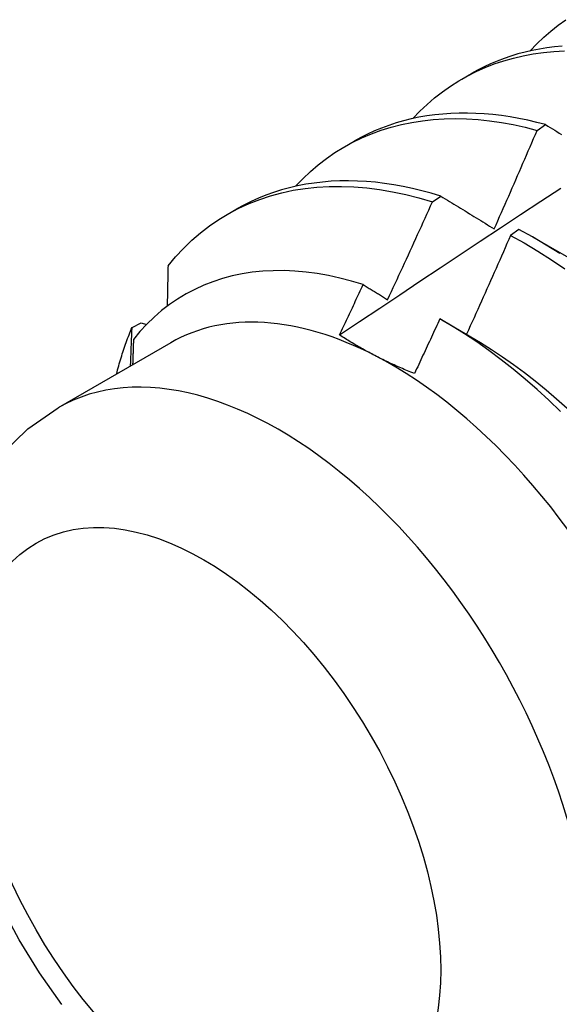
# Model space of a CAD drawing. Header units: inches. Extents: x 12 to 235, y 17 to 142.
# Tile 87 of 117: x 210.046 to 210.206, y 79.157 to 79.449. Entities that reach past the tile are written whole.
import ezdxf

# ---------------------------------------------------------------- set-up
doc = ezdxf.new("R2010")
doc.units = ezdxf.units.IN
doc.header["$MEASUREMENT"] = 0
doc.layers.add('Visible Edges(ANSI)', color=7, linetype='Continuous', lineweight=25)
doc.layers.add('Visible Tangent Edges(ANSI)', color=7, linetype='Continuous', lineweight=25)

msp = doc.modelspace()

# ---------------------------------------------------------------- linework, layer by layer
at = {"layer": 'Visible Edges(ANSI)'}
for p, q in [((210.1773, 79.43116), (210.18011, 79.43279)), ((210.1996, 79.41591), (210.20212, 79.41762)), ((210.1425, 79.41107), (210.14531, 79.41269)), ((210.16853, 79.39472), (210.17104, 79.39643)), ((210.1077, 79.39098), (210.11051, 79.3926)), ((210.19423, 79.38656), (210.19173, 79.38477)), ((210.19828, 79.3843), (210.21429, 79.37509)), ((210.07949, 79.35747), (210.08219, 79.35883)), ((210.08219, 79.35883), (210.08381, 79.35835)), ((210.17134, 79.35969), (210.1795, 79.355)), ((210.09095, 79.35289), (210.05754, 79.33361))]:
    msp.add_line(p, q, dxfattribs=at)
at = {"layer": 'Visible Edges(ANSI)', "flags": 128}
for points in [[(210.19755, 79.43952), (210.19952, 79.44158), (210.20157, 79.44354), (210.2037, 79.44539), (210.20589, 79.44713), (210.20816, 79.44877)], [(210.16275, 79.41942), (210.16482, 79.42158), (210.16697, 79.42363), (210.16921, 79.42555), (210.17152, 79.42736), (210.1739, 79.42905), (210.17637, 79.43061), (210.1789, 79.43205), (210.1815, 79.43337), (210.18418, 79.43456), (210.18691, 79.43563), (210.18971, 79.43657), (210.19258, 79.43737), (210.19549, 79.43806), (210.19847, 79.43861), (210.2015, 79.43903), (210.20458, 79.43932), (210.2077, 79.43948)], [(210.20699, 79.44091), (210.20474, 79.4407), (210.20252, 79.44042), (210.20032, 79.44007), (210.19816, 79.43965), (210.19602, 79.43916), (210.19391, 79.4386), (210.19184, 79.43797), (210.1898, 79.43728), (210.18779, 79.43651), (210.18581, 79.43568), (210.18388, 79.43478), (210.18197, 79.43382), (210.18011, 79.43279)], [(210.12795, 79.39933), (210.13012, 79.40159), (210.13237, 79.40372), (210.13472, 79.40571), (210.13714, 79.40758), (210.13966, 79.40932), (210.14225, 79.41093), (210.14492, 79.41239), (210.14766, 79.41373), (210.15048, 79.41492), (210.15337, 79.41598), (210.15633, 79.41689), (210.15935, 79.41767), (210.16244, 79.4183), (210.16558, 79.4188), (210.16878, 79.41915), (210.17204, 79.41936), (210.17534, 79.41942), (210.17869, 79.41934), (210.18209, 79.41913), (210.18552, 79.41876), (210.189, 79.41826), (210.1925, 79.41762), (210.19604, 79.41683), (210.1996, 79.41591)], [(210.20212, 79.41762), (210.19947, 79.41831), (210.19684, 79.41892), (210.19422, 79.41946), (210.19162, 79.41992), (210.18904, 79.4203), (210.18648, 79.4206), (210.18394, 79.42082), (210.18142, 79.42097), (210.17893, 79.42104), (210.17647, 79.42103), (210.17403, 79.42094), (210.17161, 79.42077), (210.16923, 79.42053), (210.16688, 79.4202), (210.16456, 79.4198), (210.16228, 79.41932), (210.16002, 79.41876), (210.15781, 79.41812), (210.15563, 79.41741), (210.15348, 79.41662), (210.15138, 79.41575), (210.14932, 79.41481), (210.14729, 79.41379), (210.14531, 79.41269)], [(210.18687, 79.38671), (210.18741, 79.38792), (210.18795, 79.38913), (210.18848, 79.39035), (210.18902, 79.39156), (210.18956, 79.39278), (210.1901, 79.39399), (210.19063, 79.39521), (210.19117, 79.39642), (210.1917, 79.39764), (210.19223, 79.39885), (210.19276, 79.40007), (210.1933, 79.40129), (210.19383, 79.4025), (210.19436, 79.40372), (210.19488, 79.40494), (210.19541, 79.40616), (210.19594, 79.40738), (210.19647, 79.40859), (210.19699, 79.40981), (210.19752, 79.41103), (210.19804, 79.41225), (210.19856, 79.41347), (210.19908, 79.41469), (210.1996, 79.41591)], [(210.20212, 79.41762), (210.20279, 79.41721), (210.20346, 79.41679), (210.20413, 79.41638), (210.20481, 79.41597), (210.20548, 79.41555), (210.20616, 79.41514), (210.20684, 79.41472)], [(210.09014, 79.37571), (210.09239, 79.37839), (210.09475, 79.38092), (210.09722, 79.3833), (210.0998, 79.38552), (210.10248, 79.38759), (210.10526, 79.38949), (210.10814, 79.39123), (210.11112, 79.39281), (210.11419, 79.39422), (210.11734, 79.39546), (210.12058, 79.39653), (210.1239, 79.39742), (210.1273, 79.39815), (210.13077, 79.3987), (210.1343, 79.39908), (210.13791, 79.39929), (210.14157, 79.39932), (210.14529, 79.39918), (210.14906, 79.39887), (210.15288, 79.39838), (210.15674, 79.39772), (210.16064, 79.39689), (210.16457, 79.39589), (210.16853, 79.39472)], [(210.17104, 79.39643), (210.16822, 79.39727), (210.16542, 79.39803), (210.16263, 79.3987), (210.15985, 79.39928), (210.1571, 79.39978), (210.15437, 79.40019), (210.15166, 79.40051), (210.14897, 79.40075), (210.14631, 79.40089), (210.14368, 79.40095), (210.14107, 79.40092), (210.1385, 79.40081), (210.13596, 79.4006), (210.13345, 79.40031), (210.13098, 79.39993), (210.12854, 79.39946), (210.12614, 79.39891), (210.12378, 79.39826), (210.12146, 79.39753), (210.11918, 79.39672), (210.11695, 79.39582), (210.11476, 79.39483), (210.11261, 79.39376), (210.11051, 79.3926)], [(210.14099, 79.35523), (210.14696, 79.35922), (210.15292, 79.3632), (210.15889, 79.36717), (210.16486, 79.37115), (210.17082, 79.37511), (210.17679, 79.37907), (210.18276, 79.38303), (210.18873, 79.38698), (210.1947, 79.39093), (210.20067, 79.39488), (210.20665, 79.39882)], [(210.17104, 79.39643), (210.17169, 79.39604), (210.17234, 79.39564), (210.173, 79.39524), (210.17365, 79.39483), (210.1743, 79.39443), (210.17495, 79.39403), (210.17561, 79.39363), (210.17627, 79.39323), (210.17692, 79.39282), (210.17758, 79.39242), (210.17824, 79.39201), (210.1789, 79.39161), (210.17956, 79.3912), (210.18022, 79.3908), (210.18088, 79.39039), (210.18154, 79.38998), (210.1822, 79.38958), (210.18287, 79.38917), (210.18353, 79.38876), (210.1842, 79.38835), (210.18486, 79.38794), (210.18553, 79.38753), (210.1862, 79.38712), (210.18687, 79.38671)], [(210.15528, 79.36569), (210.15584, 79.3669), (210.1564, 79.36811), (210.15696, 79.36931), (210.15752, 79.37052), (210.15808, 79.37172), (210.15864, 79.37293), (210.1592, 79.37414), (210.15975, 79.37535), (210.16031, 79.37656), (210.16086, 79.37776), (210.16142, 79.37897), (210.16197, 79.38018), (210.16252, 79.38139), (210.16307, 79.3826), (210.16362, 79.38381), (210.16417, 79.38502), (210.16472, 79.38623), (210.16527, 79.38744), (210.16581, 79.38865), (210.16636, 79.38987), (210.1669, 79.39108), (210.16745, 79.39229), (210.16799, 79.3935), (210.16853, 79.39472)], [(210.20633, 79.37936), (210.20231, 79.38191), (210.19827, 79.38431), (210.19423, 79.38656)], [(210.19173, 79.38477), (210.19119, 79.38354), (210.19066, 79.38232), (210.19012, 79.3811), (210.18959, 79.37987), (210.18905, 79.37865), (210.18851, 79.37743), (210.18797, 79.3762), (210.18743, 79.37498), (210.18689, 79.37376), (210.18635, 79.37254), (210.18581, 79.37131), (210.18527, 79.37009), (210.18472, 79.36887), (210.18418, 79.36765), (210.18363, 79.36643), (210.18309, 79.36521), (210.18254, 79.36399), (210.18199, 79.36277), (210.18144, 79.36155), (210.1809, 79.36033), (210.18035, 79.35911), (210.17979, 79.35789), (210.17924, 79.35668), (210.17869, 79.35546)], [(210.19173, 79.38477), (210.19577, 79.38251), (210.1998, 79.3801), (210.20382, 79.37754), (210.20783, 79.37483)], [(210.09014, 79.37571), (210.09013, 79.37521), (210.09012, 79.37471), (210.09011, 79.37422), (210.0901, 79.37372), (210.09009, 79.37322), (210.09008, 79.37272), (210.09007, 79.37222), (210.09006, 79.37173), (210.09005, 79.37123), (210.09004, 79.37073), (210.09003, 79.37023), (210.09002, 79.36973), (210.09001, 79.36923), (210.09, 79.36873), (210.08999, 79.36823), (210.08998, 79.36773), (210.08997, 79.36723), (210.08996, 79.36673), (210.08995, 79.36623), (210.08994, 79.36573), (210.08993, 79.36523), (210.08992, 79.36473), (210.08991, 79.36423), (210.0899, 79.36373)], [(210.14803, 79.37016), (210.14457, 79.3712), (210.14114, 79.37209), (210.13775, 79.37283), (210.13439, 79.37342), (210.13107, 79.37386), (210.12779, 79.37416), (210.12455, 79.3743), (210.12137, 79.37429), (210.11823, 79.37412), (210.11514, 79.37381), (210.11212, 79.37334), (210.10916, 79.37272), (210.10628, 79.37195), (210.10347, 79.37103), (210.10073, 79.36997), (210.09807, 79.36875), (210.09549, 79.36739), (210.09299, 79.36589), (210.09058, 79.36423), (210.08825, 79.36244), (210.08602, 79.3605), (210.08387, 79.35842), (210.08183, 79.35621), (210.07989, 79.35387)], [(210.14099, 79.35524), (210.14129, 79.35586), (210.14158, 79.35648), (210.14188, 79.3571), (210.14217, 79.35772), (210.14247, 79.35834), (210.14276, 79.35896), (210.14306, 79.35958), (210.14335, 79.36021), (210.14364, 79.36083), (210.14394, 79.36145), (210.14423, 79.36207), (210.14452, 79.36269), (210.14482, 79.36332), (210.14511, 79.36394), (210.1454, 79.36456), (210.14569, 79.36518), (210.14599, 79.3658), (210.14628, 79.36643), (210.14657, 79.36705), (210.14686, 79.36767), (210.14715, 79.3683), (210.14744, 79.36892), (210.14774, 79.36954), (210.14803, 79.37016)], [(210.14803, 79.37016), (210.14833, 79.36998), (210.14863, 79.36979), (210.14893, 79.36961), (210.14923, 79.36942), (210.14953, 79.36924), (210.14983, 79.36905), (210.15013, 79.36887), (210.15043, 79.36868), (210.15073, 79.3685), (210.15103, 79.36831), (210.15134, 79.36812), (210.15164, 79.36794), (210.15194, 79.36775), (210.15224, 79.36757), (210.15255, 79.36738), (210.15285, 79.36719), (210.15315, 79.36701), (210.15346, 79.36682), (210.15376, 79.36663), (210.15406, 79.36644), (210.15437, 79.36626), (210.15467, 79.36607), (210.15497, 79.36588), (210.15528, 79.36569)], [(210.07487, 79.34361), (210.07503, 79.34422), (210.07519, 79.34483), (210.07535, 79.34543), (210.07552, 79.34603), (210.07569, 79.34663), (210.07586, 79.34723), (210.07604, 79.34782), (210.07621, 79.34841), (210.0764, 79.349), (210.07658, 79.34958), (210.07677, 79.35016), (210.07696, 79.35074), (210.07715, 79.35132), (210.07735, 79.35189), (210.07755, 79.35246), (210.07775, 79.35303), (210.07796, 79.3536), (210.07817, 79.35416), (210.07838, 79.35472), (210.0786, 79.35528), (210.07881, 79.35583), (210.07904, 79.35638), (210.07926, 79.35693), (210.07949, 79.35747)], [(210.07903, 79.34601), (210.07905, 79.34649), (210.07907, 79.34697), (210.07909, 79.34745), (210.07911, 79.34793), (210.07913, 79.34841), (210.07915, 79.34889), (210.07917, 79.34937), (210.07919, 79.34984), (210.07921, 79.35032), (210.07923, 79.3508), (210.07925, 79.35128), (210.07926, 79.35176), (210.07928, 79.35223), (210.0793, 79.35271), (210.07932, 79.35319), (210.07934, 79.35366), (210.07936, 79.35414), (210.07938, 79.35462), (210.0794, 79.35509), (210.07941, 79.35557), (210.07943, 79.35605), (210.07945, 79.35652), (210.07947, 79.357), (210.07949, 79.35747)], [(210.17076, 79.36002), (210.17045, 79.35934), (210.17014, 79.35866), (210.16983, 79.35799), (210.16952, 79.35731), (210.16921, 79.35663), (210.16889, 79.35595), (210.16858, 79.35527), (210.16827, 79.3546), (210.16796, 79.35392), (210.16764, 79.35324), (210.16733, 79.35257), (210.16702, 79.35189), (210.1667, 79.35121), (210.16639, 79.35054), (210.16607, 79.34986), (210.16576, 79.34918), (210.16544, 79.34851), (210.16513, 79.34783), (210.16481, 79.34715), (210.1645, 79.34648), (210.16418, 79.3458), (210.16386, 79.34513), (210.16355, 79.34445), (210.16323, 79.34377)], [(210.20655, 79.33255), (210.20311, 79.33584), (210.19962, 79.33903), (210.19609, 79.3421), (210.19253, 79.34505), (210.18894, 79.34788), (210.18533, 79.35058), (210.18171, 79.35314), (210.17807, 79.35557), (210.17442, 79.35787), (210.17076, 79.36002)], [(210.1515, 79.34909), (210.15103, 79.34933), (210.15057, 79.34958), (210.15011, 79.34982), (210.14965, 79.35007), (210.14919, 79.35031), (210.14874, 79.35056), (210.14829, 79.35081), (210.14784, 79.35106), (210.1474, 79.35131), (210.14695, 79.35157), (210.14651, 79.35182), (210.14607, 79.35208), (210.14563, 79.35233), (210.1452, 79.35259), (210.14477, 79.35285), (210.14434, 79.35311), (210.14391, 79.35337), (210.14349, 79.35363), (210.14307, 79.3539), (210.14265, 79.35416), (210.14223, 79.35443), (210.14181, 79.3547), (210.1414, 79.35497), (210.14099, 79.35524)], [(210.1795, 79.35496), (210.1828, 79.35301), (210.18608, 79.35095), (210.18936, 79.34877), (210.19261, 79.34648), (210.19585, 79.34409), (210.19906, 79.34159), (210.20224, 79.33898), (210.2054, 79.33628), (210.20852, 79.33348)], [(210.07989, 79.35387), (210.07988, 79.35356), (210.07987, 79.35324), (210.07986, 79.35293), (210.07985, 79.35262), (210.07984, 79.35231), (210.07983, 79.352), (210.07982, 79.35168), (210.07981, 79.35137), (210.0798, 79.35106), (210.07979, 79.35075), (210.07978, 79.35044), (210.07977, 79.35012), (210.07976, 79.34981), (210.07975, 79.3495), (210.07974, 79.34919), (210.07973, 79.34887), (210.07972, 79.34856), (210.07971, 79.34825), (210.0797, 79.34794), (210.07969, 79.34762), (210.07968, 79.34731), (210.07967, 79.347), (210.07966, 79.34668), (210.07965, 79.34637)], [(210.16323, 79.34377), (210.16272, 79.34398), (210.1622, 79.34419), (210.16169, 79.34439), (210.16119, 79.3446), (210.16068, 79.34481), (210.16018, 79.34502), (210.15968, 79.34524), (210.15918, 79.34545), (210.15868, 79.34567), (210.15819, 79.34589), (210.1577, 79.34611), (210.15721, 79.34633), (210.15672, 79.34655), (210.15624, 79.34677), (210.15575, 79.347), (210.15527, 79.34722), (210.15479, 79.34745), (210.15432, 79.34768), (210.15384, 79.34791), (210.15337, 79.34815), (210.1529, 79.34838), (210.15243, 79.34861), (210.15197, 79.34885), (210.1515, 79.34909)], [(210.05864, 79.15654), (210.05206, 79.16597), (210.04601, 79.17579), (210.04053, 79.18594), (210.03565, 79.19636), (210.03142, 79.20696), (210.02786, 79.2177), (210.02502, 79.22851), (210.02293, 79.23933), (210.02165, 79.25012), (210.0212, 79.26083), (210.02166, 79.2714), (210.02312, 79.2818), (210.02564, 79.29197), (210.02937, 79.3018), (210.03438, 79.31113), (210.04078, 79.31974), (210.04856, 79.32734), (210.05754, 79.33361)]]:
    msp.add_lwpolyline(points, dxfattribs=at)
at = {"layer": 'Visible Edges(ANSI)'}
for major_axis, start_param, end_param in [((-0.06545, 0.11337), 5.550735, 6.283185), ((0.06545, -0.11337), 1.361945, 2.409143)]:
    msp.add_ellipse((210.1564, 79.23953), major_axis=major_axis, ratio=0.57735, start_param=start_param, end_param=end_param, dxfattribs=at)
at = {"layer": 'Visible Tangent Edges(ANSI)'}
msp.add_ellipse((210.12299, 79.22024), major_axis=(0.06545, -0.11337), ratio=0.57735, start_param=0, end_param=3.141593, dxfattribs=at)
msp.add_ellipse((210.10072, 79.20738), major_axis=(0.0497, -0.08609), ratio=0.57735, dxfattribs=at)

doc.saveas('drawing.dxf')
